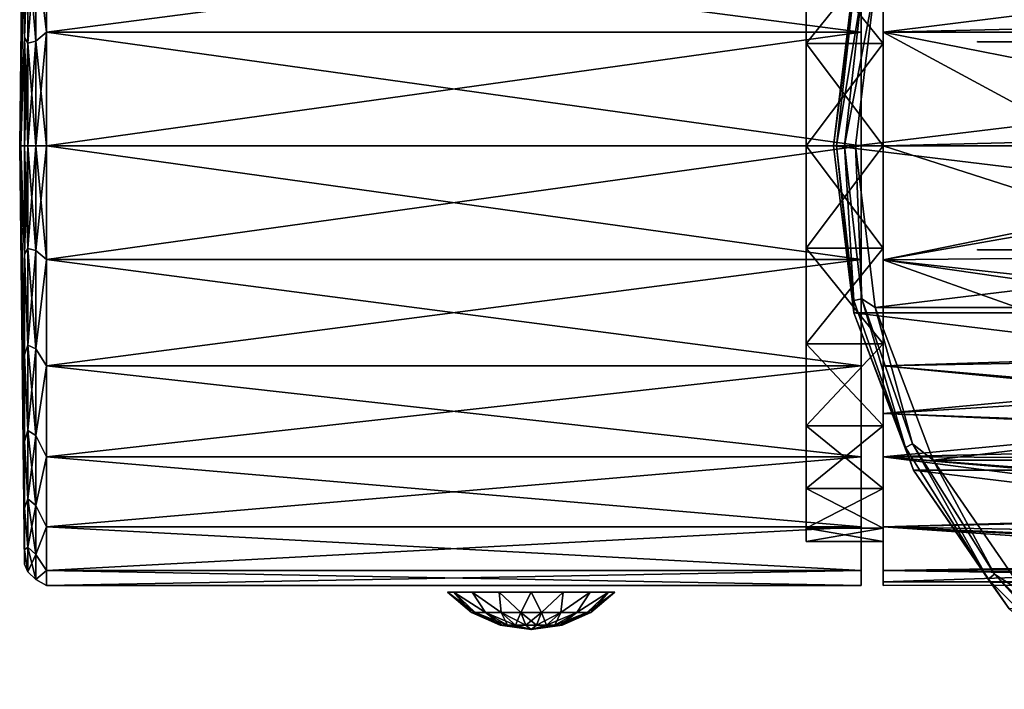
# Model space of a CAD drawing. Header units: millimetres. Extents: x -150 to 150, y -85 to 1149.
# Tile 1 of 256: x -144 to -99, y -78 to -48. Entities that reach past the tile are written whole.
import ezdxf

# ---------------------------------------------------------------- set-up
doc = ezdxf.new("R2010")
doc.units = ezdxf.units.MM
doc.header["$LTSCALE"] = 21.359881
for name, color, linetype in [('9112', 7, 'CONTINUOUS'), ('9113', 7, 'CONTINUOUS'), ('9151', 7, 'CONTINUOUS'), ('9152', 7, 'CONTINUOUS'), ('9166', 7, 'CONTINUOUS'), ('9167', 7, 'CONTINUOUS'), ('9168', 7, 'CONTINUOUS'), ('9169', 7, 'CONTINUOUS'), ('9170', 7, 'CONTINUOUS'), ('9171', 7, 'CONTINUOUS'), ('9172', 7, 'CONTINUOUS'), ('9173', 7, 'CONTINUOUS'), ('9179', 7, 'CONTINUOUS'), ('9180', 7, 'CONTINUOUS'), ('9208', 7, 'CONTINUOUS'), ('9209', 7, 'CONTINUOUS'), ('9210', 7, 'CONTINUOUS'), ('9211', 7, 'CONTINUOUS'), ('9212', 7, 'CONTINUOUS'), ('9213', 7, 'CONTINUOUS')]:
    doc.layers.add(name, color=color, linetype=linetype)

msp = doc.modelspace()

# ---------------------------------------------------------------- linework, layer by layer
at = {"layer": '9112', "color": 7, "linetype": 'CONTINUOUS', "true_color": 0xaaaaaa}
for points in [[(-104.5, -58.927, -19.318), (-104.5, -53.75, -20), (-94.635, -56.923, -19.747), (-104.5, -58.927, -19.318)], [(-94.635, -56.923, -19.747), (-104.5, -53.75, -20), (-94.933, -53.75, -20), (-94.635, -56.923, -19.747)], [(-104.5, -53.75, 20), (-104.5, -58.927, 19.318), (-75, -53.75, 20), (-104.5, -53.75, 20)], [(-75, -53.75, 20), (-104.5, -58.927, 19.318), (-75, -58.629, 19.396), (-75, -53.75, 20)], [(-93.702, -60.133, -18.954), (-104.5, -58.927, -19.318), (-94.635, -56.923, -19.747), (-93.702, -60.133, -18.954)], [(-75, -58.629, 19.396), (-104.5, -58.927, 19.318), (-75, -63.212, 17.62), (-75, -58.629, 19.396)], [(-104.5, -63.748, -17.322), (-104.5, -58.927, -19.318), (-92.042, -63.355, -17.543), (-104.5, -63.748, -17.322)], [(-92.042, -63.355, -17.543), (-104.5, -58.927, -19.318), (-93.702, -60.133, -18.954), (-92.042, -63.355, -17.543)], [(-104.5, -58.927, 19.318), (-104.5, -63.748, 17.322), (-75, -63.212, 17.62), (-104.5, -58.927, 19.318)], [(-104.5, -63.748, 17.322), (-104.5, -65.926, 15.866), (-75, -63.212, 17.62), (-104.5, -63.748, 17.322)], [(-75, -63.212, 17.62), (-104.5, -65.926, 15.866), (-75, -67.223, 14.781), (-75, -63.212, 17.62)], [(-90.907, -64.94, -16.577), (-104.5, -63.748, -17.322), (-92.042, -63.355, -17.543), (-90.907, -64.94, -16.577)], [(-104.5, -65.926, -15.866), (-104.5, -63.748, -17.322), (-90.786, -65.09, -16.474), (-104.5, -65.926, -15.866)], [(-90.786, -65.09, -16.474), (-104.5, -63.748, -17.322), (-90.907, -64.94, -16.577), (-90.786, -65.09, -16.474)], [(-89.542, -66.489, -15.418), (-104.5, -65.926, -15.866), (-90.786, -65.09, -16.474), (-89.542, -66.489, -15.418)], [(-104.5, -67.894, -14.14), (-104.5, -65.926, -15.866), (-89.542, -66.489, -15.418), (-104.5, -67.894, -14.14)], [(-104.5, -65.926, 15.866), (-104.5, -67.894, 14.14), (-75, -67.223, 14.781), (-104.5, -65.926, 15.866)], [(-87.967, -67.957, -14.077), (-104.5, -67.894, -14.14), (-89.542, -66.489, -15.418), (-87.967, -67.957, -14.077)], [(-75, -67.223, 14.781), (-104.5, -67.894, 14.14), (-75, -70.42, 11.05), (-75, -67.223, 14.781)], [(-104.5, -71.072, -9.998), (-104.5, -67.894, -14.14), (-84.267, -70.498, -10.931), (-104.5, -71.072, -9.998)], [(-84.267, -70.498, -10.931), (-104.5, -67.894, -14.14), (-85.988, -69.443, -12.399), (-84.267, -70.498, -10.931)], [(-85.988, -69.443, -12.399), (-104.5, -67.894, -14.14), (-86.178, -69.314, -12.56), (-85.988, -69.443, -12.399)], [(-86.178, -69.314, -12.56), (-104.5, -67.894, -14.14), (-87.967, -67.957, -14.077), (-86.178, -69.314, -12.56)], [(-104.5, -67.894, 14.14), (-104.5, -71.072, 9.998), (-75, -70.42, 11.05), (-104.5, -67.894, 14.14)], [(-75, -70.42, 11.05), (-104.5, -71.072, 9.998), (-75, -72.611, 6.652), (-75, -70.42, 11.05)], [(-82.258, -71.494, -9.228), (-104.5, -71.072, -9.998), (-84.267, -70.498, -10.931), (-82.258, -71.494, -9.228)], [(-104.5, -73.067, -5.18), (-104.5, -71.072, -9.998), (-78.34, -72.861, -5.896), (-104.5, -73.067, -5.18)], [(-78.34, -72.861, -5.896), (-104.5, -71.072, -9.998), (-80.274, -72.276, -7.536), (-78.34, -72.861, -5.896)], [(-80.274, -72.276, -7.536), (-104.5, -71.072, -9.998), (-80.681, -72.132, -7.881), (-80.274, -72.276, -7.536)], [(-80.681, -72.132, -7.881), (-104.5, -71.072, -9.998), (-82.258, -71.494, -9.228), (-80.681, -72.132, -7.881)], [(-104.5, -71.072, 9.998), (-104.5, -73.067, 5.18), (-75, -72.611, 6.652), (-104.5, -71.072, 9.998)], [(-104.5, -73.067, 5.18), (-104.5, -73.579, 2.607), (-75, -72.611, 6.652), (-104.5, -73.067, 5.18)], [(-75, -72.611, 6.652), (-104.5, -73.579, 2.607), (-75, -73.664, 1.853), (-75, -72.611, 6.652)], [(-76.589, -73.26, -4.399), (-104.5, -73.067, -5.18), (-78.34, -72.861, -5.896), (-76.589, -73.26, -4.399)], [(-104.5, -73.579, -2.607), (-104.5, -73.067, -5.18), (-75, -73.515, -3.054), (-104.5, -73.579, -2.607)], [(-75, -73.515, -3.054), (-104.5, -73.067, -5.18), (-76.589, -73.26, -4.399), (-75, -73.515, -3.054)], [(-75, -73.664, 1.853), (-104.5, -73.579, -2.607), (-75, -73.515, -3.054), (-75, -73.664, 1.853)], [(-104.5, -73.75), (-104.5, -73.579, -2.607), (-75, -73.664, 1.853), (-104.5, -73.75)], [(-104.5, -73.579, 2.607), (-104.5, -73.75), (-75, -73.664, 1.853), (-104.5, -73.579, 2.607)]]:
    msp.add_3dface(points, dxfattribs=at)
at = {"layer": '9113', "color": 7, "linetype": 'CONTINUOUS', "true_color": 0xaaaaaa}
for points in [[(104.5, -48.573, 19.318), (104.5, -43.752, 17.322), (-104.5, -48.573, 19.318), (104.5, -48.573, 19.318)], [(-104.5, -48.573, 19.318), (104.5, -43.752, 17.322), (-104.5, -43.752, 17.322), (-104.5, -48.573, 19.318)], [(-104.5, -48.573, -19.318), (-104.5, -43.752, -17.322), (-93.649, -47.232, -18.908), (-104.5, -48.573, -19.318)], [(-94.623, -50.512, -19.736), (-104.5, -48.573, -19.318), (-93.649, -47.232, -18.908), (-94.623, -50.512, -19.736)], [(-94.933, -53.75, -20), (-104.5, -53.75, -20), (-104.5, -48.573, -19.318), (-94.933, -53.75, -20)], [(-104.5, -53.75, 20), (-75, -53.75, 20), (104.5, -48.573, 19.318), (-104.5, -53.75, 20)], [(-104.5, -53.75, 20), (104.5, -48.573, 19.318), (-104.5, -48.573, 19.318), (-104.5, -53.75, 20)], [(-94.933, -53.75, -20), (-104.5, -48.573, -19.318), (-94.623, -50.512, -19.736), (-94.933, -53.75, -20)]]:
    msp.add_3dface(points, dxfattribs=at)
at = {"layer": '9151', "color": 7, "linetype": 'CONTINUOUS', "true_color": 0xa36635}
for points in [[(-93.6, -49.009, 6.816), (-93.6, -49.02, 6.821), (-100.2, -49.009, 6.816), (-93.6, -49.009, 6.816)], [(-100.2, -49.009, 6.816), (-93.6, -49.02, 6.821), (-100.2, -49.02, 6.821), (-100.2, -49.009, 6.816)], [(-93.6, -49.03, 6.827), (-100.2, -49.03, 6.827), (-100.2, -49.02, 6.821), (-93.6, -49.03, 6.827)], [(-93.6, -49.02, 6.821), (-93.6, -49.03, 6.827), (-100.2, -49.02, 6.821), (-93.6, -49.02, 6.821)]]:
    msp.add_3dface(points, dxfattribs=at)
at = {"layer": '9152', "color": 7, "linetype": 'CONTINUOUS', "true_color": 0xa36635}
for points in [[(-93.6, -58.47, 6.827), (-93.6, -58.48, 6.821), (-100.2, -58.47, 6.827), (-93.6, -58.47, 6.827)], [(-100.2, -58.47, 6.827), (-93.6, -58.48, 6.821), (-100.2, -58.48, 6.821), (-100.2, -58.47, 6.827)], [(-93.6, -58.48, 6.821), (-93.6, -58.491, 6.816), (-100.2, -58.48, 6.821), (-93.6, -58.48, 6.821)], [(-100.2, -58.48, 6.821), (-93.6, -58.491, 6.816), (-100.2, -58.491, 6.816), (-100.2, -58.48, 6.821)]]:
    msp.add_3dface(points, dxfattribs=at)
at = {"layer": '9166', "color": 7, "linetype": 'CONTINUOUS', "true_color": 0x323232}
for points in [[(-108, -49.091, 17.387), (-108, -44.75, 15.588), (-104.5, -49.091, 17.387), (-108, -49.091, 17.387)], [(-104.5, -49.091, 17.387), (-108, -44.75, 15.588), (-104.5, -44.75, 15.588), (-104.5, -49.091, 17.387)], [(-108, -53.75, 18), (-108, -49.091, 17.387), (-104.5, -53.75, 18), (-108, -53.75, 18)], [(-104.5, -53.75, 18), (-108, -49.091, 17.387), (-104.5, -49.091, 17.387), (-104.5, -53.75, 18)], [(-108, -58.409, 17.387), (-108, -53.75, 18), (-104.5, -58.409, 17.387), (-108, -58.409, 17.387)], [(-104.5, -58.409, 17.387), (-108, -53.75, 18), (-104.5, -53.75, 18), (-104.5, -58.409, 17.387)], [(-108, -62.75, 15.588), (-108, -58.409, 17.387), (-104.5, -62.75, 15.588), (-108, -62.75, 15.588)], [(-104.5, -62.75, 15.588), (-108, -58.409, 17.387), (-104.5, -58.409, 17.387), (-104.5, -62.75, 15.588)], [(-108, -66.478, 12.728), (-108, -62.75, 15.588), (-104.5, -66.478, 12.728), (-108, -66.478, 12.728)], [(-104.5, -66.478, 12.728), (-108, -62.75, 15.588), (-104.5, -62.75, 15.588), (-104.5, -66.478, 12.728)], [(-108, -69.338, 9), (-108, -66.478, 12.728), (-104.5, -69.338, 9), (-108, -69.338, 9)], [(-104.5, -69.338, 9), (-108, -66.478, 12.728), (-104.5, -66.478, 12.728), (-104.5, -69.338, 9)], [(-108, -71.137, 4.659), (-108, -69.338, 9), (-104.5, -71.137, 4.659), (-108, -71.137, 4.659)], [(-104.5, -71.137, 4.659), (-108, -69.338, 9), (-104.5, -69.338, 9), (-104.5, -71.137, 4.659)], [(-108, -71.75), (-108, -71.137, 4.659), (-104.5, -71.75), (-108, -71.75)], [(-104.5, -71.75), (-108, -71.137, 4.659), (-104.5, -71.137, 4.659), (-104.5, -71.75)]]:
    msp.add_3dface(points, dxfattribs=at)
at = {"layer": '9167', "color": 7, "linetype": 'CONTINUOUS', "true_color": 0x323232}
for points in [[(-104.5, -49.091, -17.387), (-104.5, -44.75, -15.588), (-108, -49.091, -17.387), (-104.5, -49.091, -17.387)], [(-108, -49.091, -17.387), (-104.5, -44.75, -15.588), (-108, -44.75, -15.588), (-108, -49.091, -17.387)], [(-104.5, -53.75, -18), (-104.5, -49.091, -17.387), (-108, -53.75, -18), (-104.5, -53.75, -18)], [(-108, -53.75, -18), (-104.5, -49.091, -17.387), (-108, -49.091, -17.387), (-108, -53.75, -18)], [(-104.5, -58.409, -17.387), (-104.5, -53.75, -18), (-108, -58.409, -17.387), (-104.5, -58.409, -17.387)], [(-108, -58.409, -17.387), (-104.5, -53.75, -18), (-108, -53.75, -18), (-108, -58.409, -17.387)], [(-104.5, -62.75, -15.588), (-104.5, -58.409, -17.387), (-108, -62.75, -15.588), (-104.5, -62.75, -15.588)], [(-108, -62.75, -15.588), (-104.5, -58.409, -17.387), (-108, -58.409, -17.387), (-108, -62.75, -15.588)], [(-104.5, -66.478, -12.728), (-104.5, -62.75, -15.588), (-108, -66.478, -12.728), (-104.5, -66.478, -12.728)], [(-108, -66.478, -12.728), (-104.5, -62.75, -15.588), (-108, -62.75, -15.588), (-108, -66.478, -12.728)], [(-104.5, -69.338, -9), (-104.5, -66.478, -12.728), (-108, -69.338, -9), (-104.5, -69.338, -9)], [(-108, -69.338, -9), (-104.5, -66.478, -12.728), (-108, -66.478, -12.728), (-108, -69.338, -9)], [(-104.5, -71.137, -4.659), (-104.5, -69.338, -9), (-108, -71.137, -4.659), (-104.5, -71.137, -4.659)], [(-108, -71.137, -4.659), (-104.5, -69.338, -9), (-108, -69.338, -9), (-108, -71.137, -4.659)], [(-108, -71.75), (-104.5, -71.75), (-104.5, -71.137, -4.659), (-108, -71.75)], [(-108, -71.75), (-104.5, -71.137, -4.659), (-108, -71.137, -4.659), (-108, -71.75)]]:
    msp.add_3dface(points, dxfattribs=at)
at = {"layer": '9168', "color": 7, "linetype": 'CONTINUOUS', "true_color": 0xaaaaaa}
for points in [[(-105.5, -58.926, 19.319), (-105.5, -53.75, 20), (-142.524, -58.926, 19.319), (-105.5, -58.926, 19.319)], [(-142.524, -58.926, 19.319), (-105.5, -53.75, 20), (-142.524, -53.75, 20), (-142.524, -58.926, 19.319)], [(-105.5, -53.75, -20), (-105.5, -58.926, -19.319), (-142.524, -53.75, -20), (-105.5, -53.75, -20)], [(-142.524, -53.75, -20), (-105.5, -58.926, -19.319), (-142.524, -58.926, -19.319), (-142.524, -53.75, -20)], [(-105.5, -63.75, 17.321), (-105.5, -58.926, 19.319), (-142.524, -63.75, 17.321), (-105.5, -63.75, 17.321)], [(-142.524, -63.75, 17.321), (-105.5, -58.926, 19.319), (-142.524, -58.926, 19.319), (-142.524, -63.75, 17.321)], [(-105.5, -58.926, -19.319), (-105.5, -63.75, -17.321), (-142.524, -58.926, -19.319), (-105.5, -58.926, -19.319)], [(-142.524, -58.926, -19.319), (-105.5, -63.75, -17.321), (-142.524, -63.75, -17.321), (-142.524, -58.926, -19.319)], [(-105.5, -67.892, 14.142), (-105.5, -63.75, 17.321), (-142.524, -67.892, 14.142), (-105.5, -67.892, 14.142)], [(-142.524, -67.892, 14.142), (-105.5, -63.75, 17.321), (-142.524, -63.75, 17.321), (-142.524, -67.892, 14.142)], [(-105.5, -63.75, -17.321), (-105.5, -67.892, -14.142), (-142.524, -63.75, -17.321), (-105.5, -63.75, -17.321)], [(-142.524, -63.75, -17.321), (-105.5, -67.892, -14.142), (-142.524, -67.892, -14.142), (-142.524, -63.75, -17.321)], [(-105.5, -71.071, 10), (-105.5, -67.892, 14.142), (-142.524, -71.071, 10), (-105.5, -71.071, 10)], [(-142.524, -71.071, 10), (-105.5, -67.892, 14.142), (-142.524, -67.892, 14.142), (-142.524, -71.071, 10)], [(-105.5, -67.892, -14.142), (-105.5, -71.071, -10), (-142.524, -67.892, -14.142), (-105.5, -67.892, -14.142)], [(-142.524, -67.892, -14.142), (-105.5, -71.071, -10), (-142.524, -71.071, -10), (-142.524, -67.892, -14.142)], [(-105.5, -73.069, 5.176), (-105.5, -71.071, 10), (-142.524, -73.069, 5.176), (-105.5, -73.069, 5.176)], [(-142.524, -73.069, 5.176), (-105.5, -71.071, 10), (-142.524, -71.071, 10), (-142.524, -73.069, 5.176)], [(-105.5, -71.071, -10), (-105.5, -73.069, -5.176), (-142.524, -71.071, -10), (-105.5, -71.071, -10)], [(-142.524, -71.071, -10), (-105.5, -73.069, -5.176), (-142.524, -73.069, -5.176), (-142.524, -71.071, -10)], [(-105.5, -73.75), (-105.5, -73.069, 5.176), (-142.524, -73.75, 0), (-105.5, -73.75)], [(-142.524, -73.75, 0), (-105.5, -73.069, 5.176), (-142.524, -73.069, 5.176), (-142.524, -73.75, 0)], [(-105.5, -73.069, -5.176), (-105.5, -73.75), (-142.524, -73.069, -5.176), (-105.5, -73.069, -5.176)], [(-142.524, -73.069, -5.176), (-105.5, -73.75), (-142.524, -73.75, 0), (-142.524, -73.069, -5.176)]]:
    msp.add_3dface(points, dxfattribs=at)
at = {"layer": '9169', "color": 7, "linetype": 'CONTINUOUS', "true_color": 0xaaaaaa}
for points in [[(-142.524, -43.75, 17.321), (-142.524, -48.574, 19.319), (-105.5, -43.75, 17.321), (-142.524, -43.75, 17.321)], [(-105.5, -43.75, 17.321), (-142.524, -48.574, 19.319), (-105.5, -48.574, 19.319), (-105.5, -43.75, 17.321)], [(-142.524, -48.574, -19.319), (-142.524, -43.75, -17.321), (-105.5, -48.574, -19.319), (-142.524, -48.574, -19.319)], [(-105.5, -48.574, -19.319), (-142.524, -43.75, -17.321), (-105.5, -43.75, -17.321), (-105.5, -48.574, -19.319)], [(-142.524, -53.75, 20), (-105.5, -53.75, 20), (-105.5, -48.574, 19.319), (-142.524, -53.75, 20)], [(-105.5, -53.75, -20), (-142.524, -53.75, -20), (-142.524, -48.574, -19.319), (-105.5, -53.75, -20)], [(-105.5, -53.75, -20), (-142.524, -48.574, -19.319), (-105.5, -48.574, -19.319), (-105.5, -53.75, -20)], [(-142.524, -48.574, 19.319), (-142.524, -53.75, 20), (-105.5, -48.574, 19.319), (-142.524, -48.574, 19.319)]]:
    msp.add_3dface(points, dxfattribs=at)
at = {"layer": '9170', "color": 7, "linetype": 'CONTINUOUS', "true_color": 0xaaaaaa}
for points in [[(-143.75, -53.75), (-143.693, -53.75, -9.513), (-143.524, -58.674, -18.376), (-143.75, -53.75)], [(-143.693, -53.75, 9.513), (-143.75, -53.75), (-143.524, -53.75, 19.024), (-143.693, -53.75, 9.513)], [(-143.524, -53.75, 19.024), (-143.75, -53.75), (-143.524, -58.674, 18.376), (-143.524, -53.75, 19.024)], [(-143.524, -58.674, 18.376), (-143.75, -53.75), (-143.524, -63.262, 16.475), (-143.524, -58.674, 18.376)], [(-143.524, -63.262, 16.475), (-143.75, -53.75), (-143.524, -67.202, 13.452), (-143.524, -63.262, 16.475)], [(-143.524, -67.202, 13.452), (-143.75, -53.75), (-143.524, -70.225, 9.512), (-143.524, -67.202, 13.452)], [(-143.524, -70.225, 9.512), (-143.75, -53.75), (-143.524, -72.126, 4.924), (-143.524, -70.225, 9.512)], [(-143.524, -72.126, 4.924), (-143.75, -53.75), (-143.524, -72.774, 0), (-143.524, -72.126, 4.924)], [(-143.524, -72.774, 0), (-143.75, -53.75), (-143.524, -72.126, -4.924), (-143.524, -72.774, 0)], [(-143.524, -72.126, -4.924), (-143.75, -53.75), (-143.524, -70.225, -9.512), (-143.524, -72.126, -4.924)], [(-143.524, -70.225, -9.512), (-143.75, -53.75), (-143.524, -67.202, -13.452), (-143.524, -70.225, -9.512)], [(-143.524, -67.202, -13.452), (-143.75, -53.75), (-143.524, -63.262, -16.475), (-143.524, -67.202, -13.452)], [(-143.524, -63.262, -16.475), (-143.75, -53.75), (-143.524, -58.674, -18.376), (-143.524, -63.262, -16.475)], [(-143.693, -53.75, -9.513), (-143.524, -53.75, -19.024), (-143.524, -58.674, -18.376), (-143.693, -53.75, -9.513)]]:
    msp.add_3dface(points, dxfattribs=at)
at = {"layer": '9171', "color": 7, "linetype": 'CONTINUOUS', "true_color": 0xaaaaaa}
for points in [[(-143.524, -35.374, -4.924), (-143.75, -53.75), (-143.524, -34.726, 0), (-143.524, -35.374, -4.924)], [(-143.524, -34.726, 0), (-143.75, -53.75), (-143.524, -35.374, 4.924), (-143.524, -34.726, 0)], [(-143.524, -37.275, -9.512), (-143.75, -53.75), (-143.524, -35.374, -4.924), (-143.524, -37.275, -9.512)], [(-143.524, -35.374, 4.924), (-143.75, -53.75), (-143.524, -37.275, 9.512), (-143.524, -35.374, 4.924)], [(-143.524, -40.298, -13.452), (-143.75, -53.75), (-143.524, -37.275, -9.512), (-143.524, -40.298, -13.452)], [(-143.524, -37.275, 9.512), (-143.75, -53.75), (-143.524, -40.298, 13.452), (-143.524, -37.275, 9.512)], [(-143.524, -44.238, -16.475), (-143.75, -53.75), (-143.524, -40.298, -13.452), (-143.524, -44.238, -16.475)], [(-143.524, -40.298, 13.452), (-143.75, -53.75), (-143.524, -44.238, 16.475), (-143.524, -40.298, 13.452)], [(-143.524, -48.826, -18.376), (-143.75, -53.75), (-143.524, -44.238, -16.475), (-143.524, -48.826, -18.376)], [(-143.524, -44.238, 16.475), (-143.75, -53.75), (-143.524, -48.826, 18.376), (-143.524, -44.238, 16.475)], [(-143.524, -53.75, -19.024), (-143.75, -53.75), (-143.524, -48.826, -18.376), (-143.524, -53.75, -19.024)], [(-143.75, -53.75), (-143.693, -53.75, 9.513), (-143.524, -48.826, 18.376), (-143.75, -53.75)], [(-143.693, -53.75, 9.513), (-143.524, -53.75, 19.024), (-143.524, -48.826, 18.376), (-143.693, -53.75, 9.513)], [(-143.524, -53.75, -19.024), (-143.693, -53.75, -9.513), (-143.75, -53.75), (-143.524, -53.75, -19.024)]]:
    msp.add_3dface(points, dxfattribs=at)
at = {"layer": '9172', "color": 7, "linetype": 'CONTINUOUS', "true_color": 0xaaaaaa}
for points in [[(-142.524, -48.574, 19.319), (-142.524, -43.75, 17.321), (-143.017, -44.516, 17.594), (-142.524, -48.574, 19.319)], [(-142.524, -43.75, -17.321), (-142.524, -48.574, -19.319), (-143.017, -44.516, -17.594), (-142.524, -43.75, -17.321)], [(-143.524, -48.826, -18.376), (-143.524, -44.238, -16.475), (-143.382, -44.682, -17.278), (-143.524, -48.826, -18.376)], [(-143.524, -44.238, 16.475), (-143.524, -48.826, 18.376), (-143.382, -44.682, 17.278), (-143.524, -44.238, 16.475)], [(-143.382, -49.08, -18.947), (-143.524, -48.826, -18.376), (-143.382, -44.682, -17.278), (-143.382, -49.08, -18.947)], [(-143.382, -44.682, 17.278), (-143.524, -48.826, 18.376), (-143.382, -49.08, 18.947), (-143.382, -44.682, 17.278)], [(-143.017, -48.995, -19.293), (-143.382, -44.682, -17.278), (-143.017, -44.516, -17.594), (-143.017, -48.995, -19.293)], [(-143.382, -44.682, 17.278), (-143.382, -49.08, 18.947), (-143.017, -44.516, 17.594), (-143.382, -44.682, 17.278)], [(-143.017, -44.516, 17.594), (-143.382, -49.08, 18.947), (-143.017, -48.995, 19.293), (-143.017, -44.516, 17.594)], [(-143.382, -49.08, -18.947), (-143.382, -44.682, -17.278), (-143.017, -48.995, -19.293), (-143.382, -49.08, -18.947)], [(-142.524, -48.574, 19.319), (-143.017, -44.516, 17.594), (-143.017, -48.995, 19.293), (-142.524, -48.574, 19.319)], [(-142.524, -48.574, -19.319), (-143.017, -48.995, -19.293), (-143.017, -44.516, -17.594), (-142.524, -48.574, -19.319)], [(-142.524, -48.574, -19.319), (-142.524, -53.75, -20), (-143.017, -48.995, -19.293), (-142.524, -48.574, -19.319)], [(-142.524, -53.75, 20), (-142.524, -48.574, 19.319), (-143.017, -53.75, 19.87), (-142.524, -53.75, 20)], [(-142.524, -48.574, 19.319), (-143.017, -48.995, 19.293), (-143.017, -53.75, 19.87), (-142.524, -48.574, 19.319)], [(-143.524, -53.75, -19.024), (-143.524, -48.826, -18.376), (-143.382, -53.75, -19.514), (-143.524, -53.75, -19.024)], [(-143.524, -48.826, 18.376), (-143.524, -53.75, 19.024), (-143.382, -49.08, 18.947), (-143.524, -48.826, 18.376)], [(-143.382, -53.75, -19.514), (-143.524, -48.826, -18.376), (-143.382, -49.08, -18.947), (-143.382, -53.75, -19.514)], [(-143.382, -49.08, 18.947), (-143.524, -53.75, 19.024), (-143.382, -53.75, 19.514), (-143.382, -49.08, 18.947)], [(-143.017, -53.75, -19.87), (-143.382, -49.08, -18.947), (-143.017, -48.995, -19.293), (-143.017, -53.75, -19.87)], [(-143.382, -49.08, 18.947), (-143.382, -53.75, 19.514), (-143.017, -48.995, 19.293), (-143.382, -49.08, 18.947)], [(-143.017, -48.995, 19.293), (-143.382, -53.75, 19.514), (-143.017, -53.75, 19.87), (-143.017, -48.995, 19.293)], [(-143.382, -53.75, -19.514), (-143.382, -49.08, -18.947), (-143.017, -53.75, -19.87), (-143.382, -53.75, -19.514)], [(-142.524, -53.75, -20), (-143.017, -53.75, -19.87), (-143.017, -48.995, -19.293), (-142.524, -53.75, -20)]]:
    msp.add_3dface(points, dxfattribs=at)
at = {"layer": '9173', "color": 7, "linetype": 'CONTINUOUS', "true_color": 0xaaaaaa}
for points in [[(-143.524, -58.674, -18.376), (-143.524, -53.75, -19.024), (-143.382, -58.42, -18.947), (-143.524, -58.674, -18.376)], [(-143.524, -53.75, -19.024), (-143.382, -53.75, -19.514), (-143.382, -58.42, -18.947), (-143.524, -53.75, -19.024)], [(-143.524, -53.75, 19.024), (-143.524, -58.674, 18.376), (-143.382, -53.75, 19.514), (-143.524, -53.75, 19.024)], [(-143.382, -53.75, 19.514), (-143.524, -58.674, 18.376), (-143.382, -58.42, 18.947), (-143.382, -53.75, 19.514)], [(-143.382, -53.75, -19.514), (-143.017, -53.75, -19.87), (-143.017, -58.505, -19.293), (-143.382, -53.75, -19.514)], [(-143.382, -58.42, -18.947), (-143.382, -53.75, -19.514), (-143.017, -58.505, -19.293), (-143.382, -58.42, -18.947)], [(-143.017, -53.75, 19.87), (-143.382, -53.75, 19.514), (-143.382, -58.42, 18.947), (-143.017, -53.75, 19.87)], [(-143.017, -53.75, 19.87), (-143.382, -58.42, 18.947), (-143.017, -58.505, 19.293), (-143.017, -53.75, 19.87)], [(-142.524, -53.75, -20), (-142.524, -58.926, -19.319), (-143.017, -53.75, -19.87), (-142.524, -53.75, -20)], [(-143.017, -53.75, -19.87), (-142.524, -58.926, -19.319), (-143.017, -58.505, -19.293), (-143.017, -53.75, -19.87)], [(-142.524, -58.926, 19.319), (-142.524, -53.75, 20), (-143.017, -58.505, 19.293), (-142.524, -58.926, 19.319)], [(-142.524, -53.75, 20), (-143.017, -53.75, 19.87), (-143.017, -58.505, 19.293), (-142.524, -53.75, 20)], [(-143.382, -58.42, 18.947), (-143.524, -58.674, 18.376), (-143.382, -62.818, 17.278), (-143.382, -58.42, 18.947)], [(-143.382, -62.818, -17.278), (-143.524, -58.674, -18.376), (-143.382, -58.42, -18.947), (-143.382, -62.818, -17.278)], [(-143.382, -58.42, 18.947), (-143.382, -62.818, 17.278), (-143.017, -58.505, 19.293), (-143.382, -58.42, 18.947)], [(-143.382, -62.818, -17.278), (-143.382, -58.42, -18.947), (-143.017, -62.984, -17.594), (-143.382, -62.818, -17.278)], [(-143.017, -62.984, -17.594), (-143.382, -58.42, -18.947), (-143.017, -58.505, -19.293), (-143.017, -62.984, -17.594)], [(-143.017, -58.505, 19.293), (-143.382, -62.818, 17.278), (-143.017, -62.984, 17.594), (-143.017, -58.505, 19.293)], [(-142.524, -58.926, -19.319), (-143.017, -62.984, -17.594), (-143.017, -58.505, -19.293), (-142.524, -58.926, -19.319)], [(-142.524, -58.926, 19.319), (-143.017, -58.505, 19.293), (-143.017, -62.984, 17.594), (-142.524, -58.926, 19.319)], [(-143.524, -58.674, 18.376), (-143.524, -63.262, 16.475), (-143.382, -62.818, 17.278), (-143.524, -58.674, 18.376)], [(-143.524, -63.262, -16.475), (-143.524, -58.674, -18.376), (-143.382, -62.818, -17.278), (-143.524, -63.262, -16.475)], [(-142.524, -58.926, -19.319), (-142.524, -63.75, -17.321), (-143.017, -62.984, -17.594), (-142.524, -58.926, -19.319)], [(-142.524, -63.75, 17.321), (-142.524, -58.926, 19.319), (-143.017, -62.984, 17.594), (-142.524, -63.75, 17.321)], [(-143.382, -62.818, 17.278), (-143.524, -63.262, 16.475), (-143.382, -66.69, 14.606), (-143.382, -62.818, 17.278)], [(-143.382, -66.69, -14.606), (-143.524, -63.262, -16.475), (-143.382, -62.818, -17.278), (-143.382, -66.69, -14.606)], [(-143.382, -62.818, 17.278), (-143.382, -66.69, 14.606), (-143.017, -62.984, 17.594), (-143.382, -62.818, 17.278)], [(-143.382, -66.69, -14.606), (-143.382, -62.818, -17.278), (-143.017, -66.926, -14.873), (-143.382, -66.69, -14.606)], [(-143.017, -66.926, -14.873), (-143.382, -62.818, -17.278), (-143.017, -62.984, -17.594), (-143.017, -66.926, -14.873)], [(-143.017, -62.984, 17.594), (-143.382, -66.69, 14.606), (-143.017, -66.926, 14.873), (-143.017, -62.984, 17.594)], [(-142.524, -63.75, -17.321), (-143.017, -66.926, -14.873), (-143.017, -62.984, -17.594), (-142.524, -63.75, -17.321)], [(-142.524, -63.75, 17.321), (-143.017, -62.984, 17.594), (-143.017, -66.926, 14.873), (-142.524, -63.75, 17.321)], [(-143.524, -63.262, 16.475), (-143.524, -67.202, 13.452), (-143.382, -66.69, 14.606), (-143.524, -63.262, 16.475)], [(-143.524, -67.202, -13.452), (-143.524, -63.262, -16.475), (-143.382, -66.69, -14.606), (-143.524, -67.202, -13.452)], [(-142.524, -63.75, -17.321), (-142.524, -67.892, -14.142), (-143.017, -66.926, -14.873), (-142.524, -63.75, -17.321)], [(-142.524, -67.892, 14.142), (-142.524, -63.75, 17.321), (-143.017, -66.926, 14.873), (-142.524, -67.892, 14.142)], [(-143.382, -66.69, 14.606), (-143.524, -67.202, 13.452), (-143.382, -69.809, 11.085), (-143.382, -66.69, 14.606)], [(-143.382, -69.809, -11.085), (-143.524, -67.202, -13.452), (-143.382, -66.69, -14.606), (-143.382, -69.809, -11.085)], [(-143.382, -66.69, 14.606), (-143.382, -69.809, 11.085), (-143.017, -66.926, 14.873), (-143.382, -66.69, 14.606)], [(-143.382, -69.809, -11.085), (-143.382, -66.69, -14.606), (-143.017, -70.103, -11.288), (-143.382, -69.809, -11.085)], [(-143.017, -70.103, -11.288), (-143.382, -66.69, -14.606), (-143.017, -66.926, -14.873), (-143.017, -70.103, -11.288)], [(-143.017, -66.926, 14.873), (-143.382, -69.809, 11.085), (-143.017, -70.103, 11.288), (-143.017, -66.926, 14.873)], [(-142.524, -67.892, -14.142), (-143.017, -70.103, -11.288), (-143.017, -66.926, -14.873), (-142.524, -67.892, -14.142)], [(-142.524, -67.892, 14.142), (-143.017, -66.926, 14.873), (-143.017, -70.103, 11.288), (-142.524, -67.892, 14.142)], [(-143.524, -67.202, 13.452), (-143.524, -70.225, 9.512), (-143.382, -69.809, 11.085), (-143.524, -67.202, 13.452)], [(-143.524, -70.225, -9.512), (-143.524, -67.202, -13.452), (-143.382, -69.809, -11.085), (-143.524, -70.225, -9.512)], [(-142.524, -67.892, -14.142), (-142.524, -71.071, -10), (-143.017, -70.103, -11.288), (-142.524, -67.892, -14.142)], [(-142.524, -71.071, 10), (-142.524, -67.892, 14.142), (-143.017, -70.103, 11.288), (-142.524, -71.071, 10)], [(-143.382, -69.809, 11.085), (-143.524, -70.225, 9.512), (-143.382, -71.996, 6.92), (-143.382, -69.809, 11.085)], [(-143.382, -71.996, -6.92), (-143.524, -70.225, -9.512), (-143.382, -69.809, -11.085), (-143.382, -71.996, -6.92)], [(-143.382, -69.809, 11.085), (-143.382, -71.996, 6.92), (-143.017, -70.103, 11.288), (-143.382, -69.809, 11.085)], [(-143.382, -71.996, -6.92), (-143.382, -69.809, -11.085), (-143.017, -72.329, -7.046), (-143.382, -71.996, -6.92)], [(-143.017, -72.329, -7.046), (-143.382, -69.809, -11.085), (-143.017, -70.103, -11.288), (-143.017, -72.329, -7.046)], [(-143.524, -70.225, 9.512), (-143.524, -72.126, 4.924), (-143.382, -71.996, 6.92), (-143.524, -70.225, 9.512)], [(-143.524, -72.126, -4.924), (-143.524, -70.225, -9.512), (-143.382, -71.996, -6.92), (-143.524, -72.126, -4.924)], [(-143.017, -70.103, 11.288), (-143.382, -71.996, 6.92), (-143.017, -72.329, 7.046), (-143.017, -70.103, 11.288)], [(-142.524, -71.071, -10), (-143.017, -72.329, -7.046), (-143.017, -70.103, -11.288), (-142.524, -71.071, -10)], [(-142.524, -71.071, 10), (-143.017, -70.103, 11.288), (-143.017, -72.329, 7.046), (-142.524, -71.071, 10)], [(-142.524, -71.071, -10), (-142.524, -73.069, -5.176), (-143.017, -72.329, -7.046), (-142.524, -71.071, -10)], [(-142.524, -73.069, 5.176), (-142.524, -71.071, 10), (-143.017, -72.329, 7.046), (-142.524, -73.069, 5.176)], [(-143.382, -71.996, 6.92), (-143.524, -72.126, 4.924), (-143.382, -73.121, 2.352), (-143.382, -71.996, 6.92)], [(-143.382, -73.121, -2.352), (-143.524, -72.126, -4.924), (-143.382, -71.996, -6.92), (-143.382, -73.121, -2.352)], [(-143.382, -71.996, 6.92), (-143.382, -73.121, 2.352), (-143.017, -72.329, 7.046), (-143.382, -71.996, 6.92)], [(-143.382, -73.121, -2.352), (-143.382, -71.996, -6.92), (-143.017, -73.475, -2.395), (-143.382, -73.121, -2.352)], [(-143.017, -73.475, -2.395), (-143.382, -71.996, -6.92), (-143.017, -72.329, -7.046), (-143.017, -73.475, -2.395)], [(-143.524, -72.126, 4.924), (-143.524, -72.774, 0), (-143.382, -73.121, 2.352), (-143.524, -72.126, 4.924)], [(-143.524, -72.774, 0), (-143.524, -72.126, -4.924), (-143.382, -73.121, -2.352), (-143.524, -72.774, 0)], [(-143.017, -72.329, 7.046), (-143.382, -73.121, 2.352), (-143.017, -73.475, 2.395), (-143.017, -72.329, 7.046)], [(-142.524, -73.069, -5.176), (-143.017, -73.475, -2.395), (-143.017, -72.329, -7.046), (-142.524, -73.069, -5.176)], [(-142.524, -73.069, 5.176), (-143.017, -72.329, 7.046), (-143.017, -73.475, 2.395), (-142.524, -73.069, 5.176)], [(-143.382, -73.121, 2.352), (-143.524, -72.774, 0), (-143.382, -73.121, -2.352), (-143.382, -73.121, 2.352)], [(-143.382, -73.121, 2.352), (-143.382, -73.121, -2.352), (-143.017, -73.475, 2.395), (-143.382, -73.121, 2.352)], [(-143.017, -73.475, 2.395), (-143.382, -73.121, -2.352), (-143.017, -73.475, -2.395), (-143.017, -73.475, 2.395)], [(-142.524, -73.069, -5.176), (-142.524, -73.75, 0), (-143.017, -73.475, -2.395), (-142.524, -73.069, -5.176)], [(-142.524, -73.75, 0), (-142.524, -73.069, 5.176), (-143.017, -73.475, 2.395), (-142.524, -73.75, 0)], [(-142.524, -73.75, 0), (-143.017, -73.475, 2.395), (-143.017, -73.475, -2.395), (-142.524, -73.75, 0)]]:
    msp.add_3dface(points, dxfattribs=at)
at = {"layer": '9179', "color": 7, "linetype": 'CONTINUOUS', "true_color": 0xaaaaaa}
for points in [[(-124.011, -74.05, 1.454), (-124.3, -74.05), (-123.049, -74.968, 0.928), (-124.011, -74.05, 1.454)], [(-123.049, -74.968, 0.928), (-124.3, -74.05), (-123.213, -74.968), (-123.049, -74.968, 0.928)], [(-123.187, -74.05, 2.687), (-124.011, -74.05, 1.454), (-122.578, -74.968, 1.744), (-123.187, -74.05, 2.687)], [(-122.578, -74.968, 1.744), (-124.011, -74.05, 1.454), (-123.049, -74.968, 0.928), (-122.578, -74.968, 1.744)], [(-121.954, -74.05, 3.511), (-123.187, -74.05, 2.687), (-121.856, -74.968, 2.349), (-121.954, -74.05, 3.511)], [(-121.856, -74.968, 2.349), (-123.187, -74.05, 2.687), (-122.578, -74.968, 1.744), (-121.856, -74.968, 2.349)], [(-120.5, -74.05, 3.8), (-121.954, -74.05, 3.511), (-120.971, -74.968, 2.671), (-120.5, -74.05, 3.8)], [(-120.971, -74.968, 2.671), (-121.954, -74.05, 3.511), (-121.856, -74.968, 2.349), (-120.971, -74.968, 2.671)], [(-120.029, -74.968, 2.671), (-120.5, -74.05, 3.8), (-120.971, -74.968, 2.671), (-120.029, -74.968, 2.671)], [(-119.046, -74.05, 3.511), (-120.5, -74.05, 3.8), (-120.029, -74.968, 2.671), (-119.046, -74.05, 3.511)], [(-119.144, -74.968, 2.349), (-119.046, -74.05, 3.511), (-120.029, -74.968, 2.671), (-119.144, -74.968, 2.349)], [(-117.813, -74.05, 2.687), (-119.046, -74.05, 3.511), (-119.144, -74.968, 2.349), (-117.813, -74.05, 2.687)], [(-118.422, -74.968, 1.744), (-117.813, -74.05, 2.687), (-119.144, -74.968, 2.349), (-118.422, -74.968, 1.744)], [(-116.989, -74.05, 1.454), (-117.813, -74.05, 2.687), (-118.422, -74.968, 1.744), (-116.989, -74.05, 1.454)], [(-117.951, -74.968, 0.928), (-116.989, -74.05, 1.454), (-118.422, -74.968, 1.744), (-117.951, -74.968, 0.928)], [(-117.787, -74.968), (-116.989, -74.05, 1.454), (-117.951, -74.968, 0.928), (-117.787, -74.968)], [(-116.7, -74.05), (-116.989, -74.05, 1.454), (-117.787, -74.968), (-116.7, -74.05)], [(-121.911, -75.551), (-121.826, -75.551, 0.483), (-123.213, -74.968), (-121.911, -75.551)], [(-121.826, -75.551, 0.483), (-123.049, -74.968, 0.928), (-123.213, -74.968), (-121.826, -75.551, 0.483)], [(-121.826, -75.551, 0.483), (-121.581, -75.551, 0.907), (-123.049, -74.968, 0.928), (-121.826, -75.551, 0.483)], [(-121.581, -75.551, 0.907), (-122.578, -74.968, 1.744), (-123.049, -74.968, 0.928), (-121.581, -75.551, 0.907)], [(-121.581, -75.551, 0.907), (-121.205, -75.551, 1.222), (-122.578, -74.968, 1.744), (-121.581, -75.551, 0.907)], [(-121.205, -75.551, 1.222), (-121.856, -74.968, 2.349), (-122.578, -74.968, 1.744), (-121.205, -75.551, 1.222)], [(-121.205, -75.551, 1.222), (-120.745, -75.551, 1.389), (-121.856, -74.968, 2.349), (-121.205, -75.551, 1.222)], [(-120.745, -75.551, 1.389), (-120.971, -74.968, 2.671), (-121.856, -74.968, 2.349), (-120.745, -75.551, 1.389)], [(-120.745, -75.551, 1.389), (-120.255, -75.551, 1.389), (-120.971, -74.968, 2.671), (-120.745, -75.551, 1.389)], [(-120.255, -75.551, 1.389), (-120.029, -74.968, 2.671), (-120.971, -74.968, 2.671), (-120.255, -75.551, 1.389)], [(-120.255, -75.551, 1.389), (-119.795, -75.551, 1.222), (-120.029, -74.968, 2.671), (-120.255, -75.551, 1.389)], [(-119.795, -75.551, 1.222), (-119.144, -74.968, 2.349), (-120.029, -74.968, 2.671), (-119.795, -75.551, 1.222)], [(-119.795, -75.551, 1.222), (-119.419, -75.551, 0.907), (-119.144, -74.968, 2.349), (-119.795, -75.551, 1.222)], [(-119.419, -75.551, 0.907), (-119.174, -75.551, 0.483), (-118.422, -74.968, 1.744), (-119.419, -75.551, 0.907)], [(-119.419, -75.551, 0.907), (-118.422, -74.968, 1.744), (-119.144, -74.968, 2.349), (-119.419, -75.551, 0.907)], [(-119.174, -75.551, 0.483), (-119.089, -75.551), (-117.951, -74.968, 0.928), (-119.174, -75.551, 0.483)], [(-119.174, -75.551, 0.483), (-117.951, -74.968, 0.928), (-118.422, -74.968, 1.744), (-119.174, -75.551, 0.483)], [(-119.089, -75.551), (-117.787, -74.968), (-117.951, -74.968, 0.928), (-119.089, -75.551)], [(-121.911, -75.551), (-120.5, -75.75), (-121.826, -75.551, 0.483), (-121.911, -75.551)], [(-121.826, -75.551, 0.483), (-120.5, -75.75), (-121.581, -75.551, 0.907), (-121.826, -75.551, 0.483)], [(-121.581, -75.551, 0.907), (-120.5, -75.75), (-121.205, -75.551, 1.222), (-121.581, -75.551, 0.907)], [(-121.205, -75.551, 1.222), (-120.5, -75.75), (-120.745, -75.551, 1.389), (-121.205, -75.551, 1.222)], [(-120.745, -75.551, 1.389), (-120.5, -75.75), (-120.255, -75.551, 1.389), (-120.745, -75.551, 1.389)], [(-120.255, -75.551, 1.389), (-120.5, -75.75), (-119.795, -75.551, 1.222), (-120.255, -75.551, 1.389)], [(-119.795, -75.551, 1.222), (-120.5, -75.75), (-119.419, -75.551, 0.907), (-119.795, -75.551, 1.222)], [(-119.419, -75.551, 0.907), (-120.5, -75.75), (-119.174, -75.551, 0.483), (-119.419, -75.551, 0.907)], [(-119.174, -75.551, 0.483), (-120.5, -75.75), (-119.089, -75.551), (-119.174, -75.551, 0.483)]]:
    msp.add_3dface(points, dxfattribs=at)
at = {"layer": '9180', "color": 7, "linetype": 'CONTINUOUS', "true_color": 0xaaaaaa}
for points in [[(-123.213, -74.968), (-124.3, -74.05), (-124.011, -74.05, -1.454), (-123.213, -74.968)], [(-123.049, -74.968, -0.928), (-123.213, -74.968), (-124.011, -74.05, -1.454), (-123.049, -74.968, -0.928)], [(-122.578, -74.968, -1.744), (-123.049, -74.968, -0.928), (-124.011, -74.05, -1.454), (-122.578, -74.968, -1.744)], [(-123.187, -74.05, -2.687), (-122.578, -74.968, -1.744), (-124.011, -74.05, -1.454), (-123.187, -74.05, -2.687)], [(-121.856, -74.968, -2.349), (-122.578, -74.968, -1.744), (-123.187, -74.05, -2.687), (-121.856, -74.968, -2.349)], [(-121.954, -74.05, -3.511), (-121.856, -74.968, -2.349), (-123.187, -74.05, -2.687), (-121.954, -74.05, -3.511)], [(-120.971, -74.968, -2.671), (-121.856, -74.968, -2.349), (-121.954, -74.05, -3.511), (-120.971, -74.968, -2.671)], [(-120.5, -74.05, -3.8), (-120.971, -74.968, -2.671), (-121.954, -74.05, -3.511), (-120.5, -74.05, -3.8)], [(-120.029, -74.968, -2.671), (-120.971, -74.968, -2.671), (-120.5, -74.05, -3.8), (-120.029, -74.968, -2.671)], [(-119.046, -74.05, -3.511), (-120.029, -74.968, -2.671), (-120.5, -74.05, -3.8), (-119.046, -74.05, -3.511)], [(-119.144, -74.968, -2.349), (-120.029, -74.968, -2.671), (-119.046, -74.05, -3.511), (-119.144, -74.968, -2.349)], [(-118.422, -74.968, -1.744), (-119.144, -74.968, -2.349), (-117.813, -74.05, -2.687), (-118.422, -74.968, -1.744)], [(-117.813, -74.05, -2.687), (-119.144, -74.968, -2.349), (-119.046, -74.05, -3.511), (-117.813, -74.05, -2.687)], [(-117.951, -74.968, -0.928), (-118.422, -74.968, -1.744), (-116.989, -74.05, -1.454), (-117.951, -74.968, -0.928)], [(-116.989, -74.05, -1.454), (-118.422, -74.968, -1.744), (-117.813, -74.05, -2.687), (-116.989, -74.05, -1.454)], [(-116.7, -74.05), (-117.787, -74.968), (-117.951, -74.968, -0.928), (-116.7, -74.05)], [(-116.7, -74.05), (-117.951, -74.968, -0.928), (-116.989, -74.05, -1.454), (-116.7, -74.05)], [(-121.911, -75.551), (-123.213, -74.968), (-123.049, -74.968, -0.928), (-121.911, -75.551)], [(-121.911, -75.551), (-123.049, -74.968, -0.928), (-121.826, -75.551, -0.483), (-121.911, -75.551)], [(-123.049, -74.968, -0.928), (-122.578, -74.968, -1.744), (-121.826, -75.551, -0.483), (-123.049, -74.968, -0.928)], [(-122.578, -74.968, -1.744), (-121.856, -74.968, -2.349), (-121.581, -75.551, -0.907), (-122.578, -74.968, -1.744)], [(-121.826, -75.551, -0.483), (-122.578, -74.968, -1.744), (-121.581, -75.551, -0.907), (-121.826, -75.551, -0.483)], [(-121.856, -74.968, -2.349), (-120.971, -74.968, -2.671), (-121.205, -75.551, -1.222), (-121.856, -74.968, -2.349)], [(-121.581, -75.551, -0.907), (-121.856, -74.968, -2.349), (-121.205, -75.551, -1.222), (-121.581, -75.551, -0.907)], [(-121.205, -75.551, -1.222), (-120.971, -74.968, -2.671), (-120.745, -75.551, -1.389), (-121.205, -75.551, -1.222)], [(-120.971, -74.968, -2.671), (-120.029, -74.968, -2.671), (-120.745, -75.551, -1.389), (-120.971, -74.968, -2.671)], [(-120.745, -75.551, -1.389), (-120.029, -74.968, -2.671), (-120.255, -75.551, -1.389), (-120.745, -75.551, -1.389)], [(-120.029, -74.968, -2.671), (-119.144, -74.968, -2.349), (-120.255, -75.551, -1.389), (-120.029, -74.968, -2.671)], [(-120.255, -75.551, -1.389), (-119.144, -74.968, -2.349), (-119.795, -75.551, -1.222), (-120.255, -75.551, -1.389)], [(-119.144, -74.968, -2.349), (-118.422, -74.968, -1.744), (-119.795, -75.551, -1.222), (-119.144, -74.968, -2.349)], [(-119.795, -75.551, -1.222), (-118.422, -74.968, -1.744), (-119.419, -75.551, -0.907), (-119.795, -75.551, -1.222)], [(-118.422, -74.968, -1.744), (-117.951, -74.968, -0.928), (-119.419, -75.551, -0.907), (-118.422, -74.968, -1.744)], [(-119.419, -75.551, -0.907), (-117.951, -74.968, -0.928), (-119.174, -75.551, -0.483), (-119.419, -75.551, -0.907)], [(-117.787, -74.968), (-119.089, -75.551), (-119.174, -75.551, -0.483), (-117.787, -74.968)], [(-117.951, -74.968, -0.928), (-117.787, -74.968), (-119.174, -75.551, -0.483), (-117.951, -74.968, -0.928)], [(-120.5, -75.75), (-121.911, -75.551), (-121.826, -75.551, -0.483), (-120.5, -75.75)], [(-120.5, -75.75), (-121.826, -75.551, -0.483), (-121.581, -75.551, -0.907), (-120.5, -75.75)], [(-120.5, -75.75), (-121.581, -75.551, -0.907), (-121.205, -75.551, -1.222), (-120.5, -75.75)], [(-120.5, -75.75), (-121.205, -75.551, -1.222), (-120.745, -75.551, -1.389), (-120.5, -75.75)], [(-120.5, -75.75), (-120.745, -75.551, -1.389), (-120.255, -75.551, -1.389), (-120.5, -75.75)], [(-119.089, -75.551), (-120.5, -75.75), (-119.174, -75.551, -0.483), (-119.089, -75.551)], [(-120.5, -75.75), (-120.255, -75.551, -1.389), (-119.795, -75.551, -1.222), (-120.5, -75.75)], [(-120.5, -75.75), (-119.795, -75.551, -1.222), (-119.419, -75.551, -0.907), (-120.5, -75.75)], [(-120.5, -75.75), (-119.419, -75.551, -0.907), (-119.174, -75.551, -0.483), (-120.5, -75.75)]]:
    msp.add_3dface(points, dxfattribs=at)
at = {"layer": '9208', "linetype": 'CONTINUOUS'}
for points in [[(-105.827, -61.348, -58.5), (-106.75, -53.75, -58.5), (-105.827, -61.348, -77.5), (-105.827, -61.348, -58.5)], [(-105.827, -61.348, -77.5), (-106.75, -53.75, -58.5), (-106.75, -53.75, -77.5), (-105.827, -61.348, -77.5)], [(-103.113, -68.505, -58.5), (-105.827, -61.348, -58.5), (-103.113, -68.505, -77.5), (-103.113, -68.505, -58.5)], [(-103.113, -68.505, -77.5), (-105.827, -61.348, -58.5), (-105.827, -61.348, -77.5), (-103.113, -68.505, -77.5)], [(-98.765, -74.804, -58.5), (-103.113, -68.505, -58.5), (-98.765, -74.804, -77.5), (-98.765, -74.804, -58.5)], [(-98.765, -74.804, -77.5), (-103.113, -68.505, -58.5), (-103.113, -68.505, -77.5), (-98.765, -74.804, -77.5)]]:
    msp.add_3dface(points, dxfattribs=at)
at = {"layer": '9209', "linetype": 'CONTINUOUS'}
for points in [[(-105.75, -53.75, -57.5), (-44.25, -53.75, -57.5), (-45.144, -46.392, -57.5), (-105.75, -53.75, -57.5)], [(-104.856, -46.392, -57.5), (-105.75, -53.75, -57.5), (-45.144, -46.392, -57.5), (-104.856, -46.392, -57.5)], [(-104.856, -61.108, -57.5), (-44.25, -53.75, -57.5), (-105.75, -53.75, -57.5), (-104.856, -61.108, -57.5)], [(-45.144, -61.108, -57.5), (-44.25, -53.75, -57.5), (-104.856, -61.108, -57.5), (-45.144, -61.108, -57.5)], [(-102.228, -68.039, -57.5), (-45.144, -61.108, -57.5), (-104.856, -61.108, -57.5), (-102.228, -68.039, -57.5)], [(-47.772, -68.039, -57.5), (-45.144, -61.108, -57.5), (-102.228, -68.039, -57.5), (-47.772, -68.039, -57.5)], [(-98.018, -74.139, -57.5), (-47.772, -68.039, -57.5), (-102.228, -68.039, -57.5), (-98.018, -74.139, -57.5)]]:
    msp.add_3dface(points, dxfattribs=at)
at = {"layer": '9210', "linetype": 'CONTINUOUS'}
for points in [[(-43.25, -53.75, -77.5), (-106.75, -53.75, -77.5), (-105.827, -46.152, -77.5), (-43.25, -53.75, -77.5)], [(-44.173, -46.152, -77.5), (-43.25, -53.75, -77.5), (-105.827, -46.152, -77.5), (-44.173, -46.152, -77.5)], [(-43.25, -53.75, -77.5), (-44.173, -61.348, -77.5), (-106.75, -53.75, -77.5), (-43.25, -53.75, -77.5)], [(-44.173, -61.348, -77.5), (-105.827, -61.348, -77.5), (-106.75, -53.75, -77.5), (-44.173, -61.348, -77.5)], [(-44.173, -61.348, -77.5), (-46.887, -68.505, -77.5), (-105.827, -61.348, -77.5), (-44.173, -61.348, -77.5)], [(-46.887, -68.505, -77.5), (-103.113, -68.505, -77.5), (-105.827, -61.348, -77.5), (-46.887, -68.505, -77.5)], [(-46.887, -68.505, -77.5), (-51.235, -74.804, -77.5), (-103.113, -68.505, -77.5), (-46.887, -68.505, -77.5)], [(-51.235, -74.804, -77.5), (-98.765, -74.804, -77.5), (-103.113, -68.505, -77.5), (-51.235, -74.804, -77.5)]]:
    msp.add_3dface(points, dxfattribs=at)
at = {"layer": '9211', "linetype": 'CONTINUOUS'}
for points in [[(-106.75, -53.75, -77.5), (-106.75, -53.75, -58.5), (-105.827, -46.152, -58.5), (-106.75, -53.75, -77.5)], [(-105.827, -46.152, -77.5), (-106.75, -53.75, -77.5), (-105.827, -46.152, -58.5), (-105.827, -46.152, -77.5)]]:
    msp.add_3dface(points, dxfattribs=at)
at = {"layer": '9212', "linetype": 'CONTINUOUS'}
for points in [[(-106.75, -53.75, -58.5), (-105.827, -61.348, -58.5), (-106.616, -53.75, -58), (-106.75, -53.75, -58.5)], [(-105.827, -61.348, -58.5), (-105.824, -60.785, -58), (-106.616, -53.75, -58), (-105.827, -61.348, -58.5)], [(-105.824, -60.785, -58), (-106.25, -53.75, -57.634), (-106.616, -53.75, -58), (-105.824, -60.785, -58)], [(-105.466, -60.704, -57.634), (-105.75, -53.75, -57.5), (-106.25, -53.75, -57.634), (-105.466, -60.704, -57.634)], [(-105.466, -60.704, -57.634), (-106.25, -53.75, -57.634), (-105.824, -60.785, -58), (-105.466, -60.704, -57.634)], [(-104.856, -61.108, -57.5), (-105.75, -53.75, -57.5), (-105.466, -60.704, -57.634), (-104.856, -61.108, -57.5)], [(-105.827, -61.348, -58.5), (-103.485, -67.468, -58), (-105.824, -60.785, -58), (-105.827, -61.348, -58.5)], [(-103.485, -67.468, -58), (-105.466, -60.704, -57.634), (-105.824, -60.785, -58), (-103.485, -67.468, -58)], [(-103.155, -67.309, -57.634), (-104.856, -61.108, -57.5), (-105.466, -60.704, -57.634), (-103.155, -67.309, -57.634)], [(-103.155, -67.309, -57.634), (-105.466, -60.704, -57.634), (-103.485, -67.468, -58), (-103.155, -67.309, -57.634)], [(-102.228, -68.039, -57.5), (-104.856, -61.108, -57.5), (-103.155, -67.309, -57.634), (-102.228, -68.039, -57.5)], [(-105.827, -61.348, -58.5), (-103.113, -68.505, -58.5), (-103.485, -67.468, -58), (-105.827, -61.348, -58.5)], [(-99.719, -73.462, -58), (-103.155, -67.309, -57.634), (-103.485, -67.468, -58), (-99.719, -73.462, -58)], [(-103.113, -68.505, -58.5), (-99.719, -73.462, -58), (-103.485, -67.468, -58), (-103.113, -68.505, -58.5)], [(-99.432, -73.234, -57.634), (-102.228, -68.039, -57.5), (-103.155, -67.309, -57.634), (-99.432, -73.234, -57.634)], [(-99.432, -73.234, -57.634), (-103.155, -67.309, -57.634), (-99.719, -73.462, -58), (-99.432, -73.234, -57.634)], [(-98.018, -74.139, -57.5), (-102.228, -68.039, -57.5), (-99.432, -73.234, -57.634), (-98.018, -74.139, -57.5)], [(-103.113, -68.505, -58.5), (-98.765, -74.804, -58.5), (-99.719, -73.462, -58), (-103.113, -68.505, -58.5)], [(-94.712, -78.469, -58), (-99.432, -73.234, -57.634), (-99.719, -73.462, -58), (-94.712, -78.469, -58)], [(-94.484, -78.182, -57.634), (-98.018, -74.139, -57.5), (-99.432, -73.234, -57.634), (-94.484, -78.182, -57.634)], [(-94.484, -78.182, -57.634), (-99.432, -73.234, -57.634), (-94.712, -78.469, -58), (-94.484, -78.182, -57.634)], [(-98.765, -74.804, -58.5), (-94.712, -78.469, -58), (-99.719, -73.462, -58), (-98.765, -74.804, -58.5)]]:
    msp.add_3dface(points, dxfattribs=at)
at = {"layer": '9213', "linetype": 'CONTINUOUS'}
for points in [[(-105.827, -46.152, -58.5), (-106.75, -53.75, -58.5), (-105.824, -46.715, -58), (-105.827, -46.152, -58.5)], [(-105.75, -53.75, -57.5), (-104.856, -46.392, -57.5), (-106.25, -53.75, -57.634), (-105.75, -53.75, -57.5)], [(-106.25, -53.75, -57.634), (-104.856, -46.392, -57.5), (-105.466, -46.796, -57.634), (-106.25, -53.75, -57.634)], [(-106.75, -53.75, -58.5), (-106.616, -53.75, -58), (-105.824, -46.715, -58), (-106.75, -53.75, -58.5)], [(-106.616, -53.75, -58), (-105.466, -46.796, -57.634), (-105.824, -46.715, -58), (-106.616, -53.75, -58)], [(-106.616, -53.75, -58), (-106.25, -53.75, -57.634), (-105.466, -46.796, -57.634), (-106.616, -53.75, -58)]]:
    msp.add_3dface(points, dxfattribs=at)

doc.saveas('drawing.dxf')
